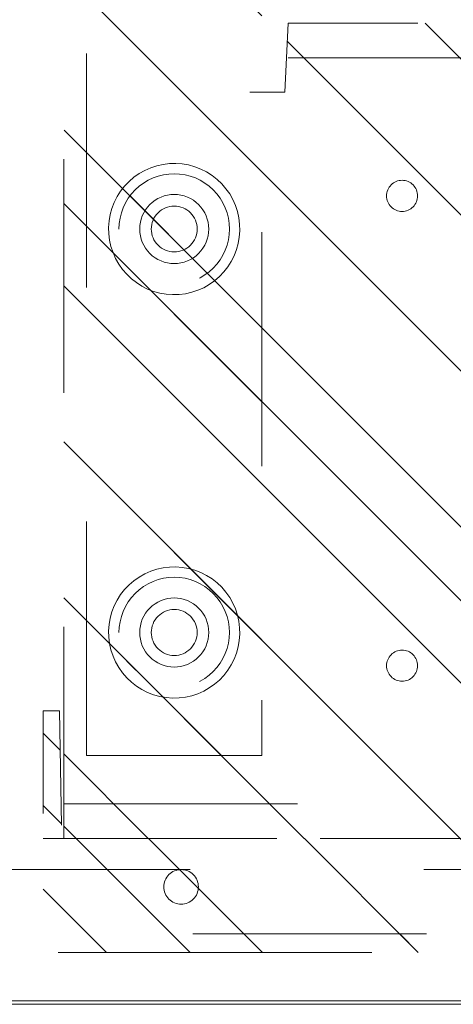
# Model space of a CAD drawing. Header units: inches. Extents: x -456 to -299, y -255 to -14.
# Tile 3 of 45: x -383.45 to -380.98, y -89.8 to -84.19. Entities that reach past the tile are written whole.
import ezdxf

# ---------------------------------------------------------------- set-up
doc = ezdxf.new("R2010")
doc.units = ezdxf.units.IN
doc.header["$LTSCALE"] = 32
doc.header["$MEASUREMENT"] = 0
doc.linetypes.add('Dash Style-1', pattern=[0.083328, 0.041656, -0.041672])
for name, color, linetype, lineweight in [('DashLine', 7, 'Dash Style-1', 13), ('DashLineFill', 7, 'Dash Style-1', 13), ('Drawing', 7, 'Continuous', 18), ('Metal-Black', 7, 'Continuous', 18), ('Metal-DeskStructure', 7, 'Continuous', 13), ('None', 7, 'Continuous', 18), ('Plastic-BracketCover', 7, 'Continuous', 13), ('SolidLine', 7, 'Continuous', 15)]:
    doc.layers.add(name, color=color, linetype=linetype, lineweight=lineweight)
pattern_1 = [(45, (0, 0), (-1.61302, 1.93572), []), (45, (-1.0608, 1.0608), (-0.472346, 0.416761), [])]

# ---------------------------------------------------------------- blocks, each defined once
blk = doc.blocks.new('Group-36')
at = {"layer": 'SolidLine'}
for p, q in [((14.98, -69.232), (-14.98, -69.232)), ((-15, -69.252), (15, -69.252))]:
    blk.add_line(p, q, dxfattribs=at)
blk = doc.blocks.new('Group-37')
at = {"layer": 'None'}
blk.add_blockref('Group-36', (0, 0), dxfattribs=at)
blk = doc.blocks.new('Group-39')
at = {"layer": 'SolidLine', "flags": 128}
for points in [[(-15, 2.7559), (15, 2.7559), (15, -69.252), (-15, -69.252)], [(-14.98, 2.7559), (14.98, 2.7559), (14.98, -69.232), (-14.98, -69.232)]]:
    blk.add_lwpolyline(points, close=True, dxfattribs=at)
at = {"layer": 'None'}
blk.add_blockref('Group-37', (0, 0), dxfattribs=at)
blk = doc.blocks.new('1BRPT8_Cover (2D)')
at = {"layer": 'DashLineFill', "linetype": 'Continuous', "lineweight": 13}
h = blk.add_hatch(dxfattribs=at)
h.set_pattern_fill('Steel', color=253, style=0, pattern_type=2)
h.set_pattern_definition(pattern_1)
h.paths.add_polyline_path([(-1.5945, -8.7638), (-2.3228, -8.7638), (-2.3228, -8.7511), (-2.8261, -8.7423), (-2.8664, -8.7028), (-2.8664, -6.673), (-2.8472, -6.6533), (-2.3228, -6.6441), (-2.3228, -6.5842), (-2.8472, -6.5751), (-2.8664, -6.5554), (-2.8664, -4.4682), (-2.8472, -4.4486), (-2.3228, -4.4394), (-2.3228, -4.3795), (-2.8472, -4.3703), (-2.8664, -4.3507), (-2.8664, -2.2635), (-2.8472, -2.2438), (-2.3228, -2.2347), (-2.3228, -2.1748), (-2.8472, -2.1656), (-2.8664, -2.1459), (-2.8664, -0.0588), (-2.8472, -0.0391), (-2.3228, -0.03), (-2.3228, 0.03), (-2.8472, 0.0391), (-2.8664, 0.0588), (-2.8664, 2.1459), (-2.8472, 2.1656), (-2.3228, 2.1748), (-2.3228, 2.2347), (-2.8472, 2.2438), (-2.8664, 2.2635), (-2.8664, 4.3507), (-2.8472, 4.3703), (-2.3228, 4.3795), (-2.3228, 4.4394), (-2.8472, 4.4486), (-2.8664, 4.4682), (-2.8655, 6.5554), (-2.8472, 6.5751), (-2.3228, 6.5842), (-2.3228, 6.6441), (-2.8472, 6.6533), (-2.8664, 6.673), (-2.8664, 8.7028), (-2.8261, 8.7423), (-1.5945, 8.7638), (-1.5945, 8.8583), (-2.9724, 8.8583), (-2.9724, -8.8583), (-1.5945, -8.8583)])
h = blk.add_hatch(dxfattribs=at)
h.set_pattern_fill('Steel', color=253, style=0, pattern_type=2)
h.set_pattern_definition(pattern_1)
h.paths.add_polyline_path([(-2.3228, 8.8583), (-2.3228, -8.8583), (-2.9724, -8.8583), (-2.9724, 8.8583)])
at = {"layer": 'DashLineFill', "flags": 128}
for points in [[(-1.5945, -8.7638), (-2.3228, -8.7638), (-2.3228, -8.7511), (-2.8261, -8.7423), (-2.8664, -8.7028), (-2.8664, -6.673), (-2.8472, -6.6533), (-2.3228, -6.6441), (-2.3228, -6.5842), (-2.8472, -6.5751), (-2.8664, -6.5554), (-2.8664, -4.4682), (-2.8472, -4.4486), (-2.3228, -4.4394), (-2.3228, -4.3795), (-2.8472, -4.3703), (-2.8664, -4.3507), (-2.8664, -2.2635), (-2.8472, -2.2438), (-2.3228, -2.2347), (-2.3228, -2.1748), (-2.8472, -2.1656), (-2.8664, -2.1459), (-2.8664, -0.0588), (-2.8472, -0.0391), (-2.3228, -0.03), (-2.3228, 0.03), (-2.8472, 0.0391), (-2.8664, 0.0588), (-2.8664, 2.1459), (-2.8472, 2.1656), (-2.3228, 2.1748), (-2.3228, 2.2347), (-2.8472, 2.2438), (-2.8664, 2.2635), (-2.8664, 4.3507), (-2.8472, 4.3703), (-2.3228, 4.3795), (-2.3228, 4.4394), (-2.8472, 4.4486), (-2.8664, 4.4682), (-2.8655, 6.5554), (-2.8472, 6.5751), (-2.3228, 6.5842), (-2.3228, 6.6441), (-2.8472, 6.6533), (-2.8664, 6.673), (-2.8664, 8.7028), (-2.8261, 8.7423), (-1.5945, 8.7638), (-1.5945, 8.8583), (-2.9724, 8.8583), (-2.9724, -8.8583), (-1.5945, -8.8583)], [(-2.3228, 8.8583), (-2.3228, -8.8583), (-2.9724, -8.8583), (-2.9724, 8.8583)]]:
    blk.add_lwpolyline(points, close=True, dxfattribs=at)
at = {"layer": 'SolidLine', "flags": 128}
blk.add_lwpolyline([(-2.5, 8.0709), (-2.5005, 8.0612), (-2.5019, 8.0517), (-2.5042, 8.0423), (-2.5075, 8.0332), (-2.5116, 8.0245), (-2.5166, 8.0162), (-2.5223, 8.0084), (-2.5288, 8.0013), (-2.536, 7.9948), (-2.5437, 7.989), (-2.552, 7.9841), (-2.5608, 7.9799), (-2.5699, 7.9767), (-2.5792, 7.9743), (-2.5888, 7.9729), (-2.5984, 7.9724), (-2.6081, 7.9729), (-2.6176, 7.9743), (-2.627, 7.9767), (-2.6361, 7.9799), (-2.6448, 7.9841), (-2.6531, 7.989), (-2.6609, 7.9948), (-2.668, 8.0013), (-2.6745, 8.0084), (-2.6803, 8.0162), (-2.6852, 8.0245), (-2.6894, 8.0332), (-2.6926, 8.0423), (-2.695, 8.0517), (-2.6964, 8.0612), (-2.6969, 8.0709), (-2.6964, 8.0805), (-2.695, 8.0901), (-2.6926, 8.0994), (-2.6894, 8.1085), (-2.6852, 8.1173), (-2.6803, 8.1255), (-2.6745, 8.1333), (-2.668, 8.1405), (-2.6609, 8.1469), (-2.6531, 8.1527), (-2.6448, 8.1577), (-2.6361, 8.1618), (-2.627, 8.1651), (-2.6176, 8.1674), (-2.6081, 8.1688), (-2.5984, 8.1693), (-2.5888, 8.1688), (-2.5792, 8.1674), (-2.5699, 8.1651), (-2.5608, 8.1618), (-2.552, 8.1577), (-2.5437, 8.1527), (-2.536, 8.1469), (-2.5288, 8.1405), (-2.5223, 8.1333), (-2.5166, 8.1255), (-2.5116, 8.1173), (-2.5075, 8.1085), (-2.5042, 8.0994), (-2.5019, 8.0901), (-2.5005, 8.0805)], close=True, dxfattribs=at)
blk = doc.blocks.new('1BRPT9-Bracket (2D)')
at = {"layer": 'DashLineFill', "linetype": 'Continuous', "lineweight": 13}
h = blk.add_hatch(dxfattribs=at)
h.set_pattern_fill('Steel', color=253, style=0, pattern_type=2)
h.set_pattern_definition(pattern_1)
edge = h.paths.add_edge_path()
edge.add_arc((1.6779, -8.4882), 0.252, 270, 360)
edge.add_line((1.9299, -8.4882), (1.9299, -7.4803))
edge.add_line((1.9299, -7.4803), (2.3236, -7.4803))
edge.add_line((2.3236, -7.4803), (2.3236, 7.4611))
edge.add_line((2.3236, 7.4611), (1.9299, 7.4803))
edge.add_line((1.9299, 7.4803), (1.9299, 8.4882))
edge.add_arc((1.6779, 8.4882), 0.252, 360, 450)
edge.add_line((1.6779, 8.7402), (-2.3221, 8.7402))
edge.add_line((-2.3221, 8.7402), (-2.3221, -8.7402))
edge.add_line((-2.3221, -8.7402), (1.6779, -8.7402))
h = blk.add_hatch(dxfattribs=at)
h.set_pattern_fill('Steel', color=253, style=0, pattern_type=2)
h.set_pattern_definition(pattern_1)
h.paths.add_polyline_path([(-1.1488, 8.4252), (-1.118, 8.4237), (-1.0874, 8.4191), (-1.0574, 8.4116), (-1.0283, 8.4012), (-1.0004, 8.388), (-0.9739, 8.3721), (-0.949, 8.3537), (-0.9261, 8.3329), (-0.9054, 8.31), (-0.887, 8.2852), (-0.8711, 8.2587), (-0.8579, 8.2308), (-0.8474, 8.2017), (-0.8399, 8.1717), (-0.8354, 8.1411), (-0.8339, 8.1102), (-0.8354, 8.0794), (-0.8399, 8.0488), (-0.8474, 8.0188), (-0.8579, 7.9897), (-0.8711, 7.9618), (-0.887, 7.9353), (-0.9054, 7.9104), (-0.9261, 7.8875), (-0.949, 7.8668), (-0.9739, 7.8484), (-1.0004, 7.8325), (-1.0283, 7.8193), (-1.0574, 7.8088), (-1.0874, 7.8013), (-1.118, 7.7968), (-1.1488, 7.7953), (-1.1797, 7.7968), (-1.2103, 7.8013), (-1.2403, 7.8088), (-1.2694, 7.8193), (-1.2973, 7.8325), (-1.3238, 7.8484), (-1.3486, 7.8668), (-1.3716, 7.8875), (-1.3923, 7.9104), (-1.4107, 7.9353), (-1.4266, 7.9618), (-1.4398, 7.9897), (-1.4502, 8.0188), (-1.4577, 8.0488), (-1.4623, 8.0794), (-1.4638, 8.1102), (-1.4623, 8.1411), (-1.4577, 8.1717), (-1.4502, 8.2017), (-1.4398, 8.2308), (-1.4266, 8.2587), (-1.4107, 8.2852), (-1.3923, 8.31), (-1.3716, 8.3329), (-1.3486, 8.3537), (-1.3238, 8.3721), (-1.2973, 8.388), (-1.2694, 8.4012), (-1.2403, 8.4116), (-1.2103, 8.4191), (-1.1797, 8.4237)])
h = blk.add_hatch(dxfattribs=at)
h.set_pattern_fill('Steel', color=253, style=0, pattern_type=2)
h.set_pattern_definition(pattern_1)
h.paths.add_polyline_path([(1.1504, 8.4252), (1.1812, 8.4237), (1.2118, 8.4191), (1.2418, 8.4116), (1.2709, 8.4012), (1.2988, 8.388), (1.3254, 8.3721), (1.3502, 8.3537), (1.3731, 8.3329), (1.3938, 8.31), (1.4123, 8.2852), (1.4281, 8.2587), (1.4414, 8.2308), (1.4518, 8.2017), (1.4593, 8.1717), (1.4638, 8.1411), (1.4653, 8.1102), (1.4638, 8.0794), (1.4593, 8.0488), (1.4518, 8.0188), (1.4414, 7.9897), (1.4281, 7.9618), (1.4123, 7.9353), (1.3938, 7.9104), (1.3731, 7.8875), (1.3502, 7.8668), (1.3254, 7.8484), (1.2988, 7.8325), (1.2709, 7.8193), (1.2418, 7.8088), (1.2118, 7.8013), (1.1812, 7.7968), (1.1504, 7.7953), (1.1195, 7.7968), (1.0889, 7.8013), (1.0589, 7.8088), (1.0298, 7.8193), (1.0019, 7.8325), (0.9754, 7.8484), (0.9506, 7.8668), (0.9277, 7.8875), (0.9069, 7.9104), (0.8885, 7.9353), (0.8726, 7.9618), (0.8594, 7.9897), (0.849, 8.0188), (0.8415, 8.0488), (0.8369, 8.0794), (0.8354, 8.1102), (0.8369, 8.1411), (0.8415, 8.1717), (0.849, 8.2017), (0.8594, 8.2308), (0.8726, 8.2587), (0.8885, 8.2852), (0.9069, 8.31), (0.9277, 8.3329), (0.9506, 8.3537), (0.9754, 8.3721), (1.0019, 8.388), (1.0298, 8.4012), (1.0589, 8.4116), (1.0889, 8.4191), (1.1195, 8.4237)])
h = blk.add_hatch(dxfattribs=at)
h.set_pattern_fill('Steel', color=253, style=0, pattern_type=2)
h.set_pattern_definition(pattern_1)
h.paths.add_polyline_path([(-1.1488, 8.3071), (-1.1295, 8.3061), (-1.1104, 8.3033), (-1.0917, 8.2986), (-1.0735, 8.2921), (-1.056, 8.2838), (-1.0395, 8.2739), (-1.024, 8.2624), (-1.0096, 8.2494), (-0.9967, 8.2351), (-0.9852, 8.2196), (-0.9752, 8.203), (-0.967, 8.1856), (-0.9605, 8.1674), (-0.9558, 8.1486), (-0.9529, 8.1295), (-0.952, 8.1102), (-0.9529, 8.0909), (-0.9558, 8.0718), (-0.9605, 8.0531), (-0.967, 8.0349), (-0.9752, 8.0174), (-0.9852, 8.0009), (-0.9967, 7.9854), (-1.0096, 7.971), (-1.024, 7.9581), (-1.0395, 7.9466), (-1.056, 7.9366), (-1.0735, 7.9284), (-1.0917, 7.9219), (-1.1104, 7.9172), (-1.1295, 7.9143), (-1.1488, 7.9134), (-1.1681, 7.9143), (-1.1872, 7.9172), (-1.206, 7.9219), (-1.2242, 7.9284), (-1.2416, 7.9366), (-1.2582, 7.9466), (-1.2737, 7.9581), (-1.288, 7.971), (-1.301, 7.9854), (-1.3125, 8.0009), (-1.3224, 8.0174), (-1.3307, 8.0349), (-1.3372, 8.0531), (-1.3419, 8.0718), (-1.3447, 8.0909), (-1.3457, 8.1102), (-1.3447, 8.1295), (-1.3419, 8.1486), (-1.3372, 8.1674), (-1.3307, 8.1856), (-1.3224, 8.203), (-1.3125, 8.2196), (-1.301, 8.2351), (-1.288, 8.2494), (-1.2737, 8.2624), (-1.2582, 8.2739), (-1.2416, 8.2838), (-1.2242, 8.2921), (-1.206, 8.2986), (-1.1872, 8.3033), (-1.1681, 8.3061)])
h = blk.add_hatch(dxfattribs=at)
h.set_pattern_fill('Steel', color=253, style=0, pattern_type=2)
h.set_pattern_definition(pattern_1)
h.paths.add_polyline_path([(1.1504, 8.3071), (1.1697, 8.3061), (1.1888, 8.3033), (1.2075, 8.2986), (1.2257, 8.2921), (1.2432, 8.2838), (1.2597, 8.2739), (1.2753, 8.2624), (1.2896, 8.2494), (1.3025, 8.2351), (1.314, 8.2196), (1.324, 8.203), (1.3322, 8.1856), (1.3387, 8.1674), (1.3434, 8.1486), (1.3463, 8.1295), (1.3472, 8.1102), (1.3463, 8.0909), (1.3434, 8.0718), (1.3387, 8.0531), (1.3322, 8.0349), (1.324, 8.0174), (1.314, 8.0009), (1.3025, 7.9854), (1.2896, 7.971), (1.2753, 7.9581), (1.2597, 7.9466), (1.2432, 7.9366), (1.2257, 7.9284), (1.2075, 7.9219), (1.1888, 7.9172), (1.1697, 7.9143), (1.1504, 7.9134), (1.1311, 7.9143), (1.112, 7.9172), (1.0932, 7.9219), (1.075, 7.9284), (1.0576, 7.9366), (1.041, 7.9466), (1.0255, 7.9581), (1.0112, 7.971), (0.9982, 7.9854), (0.9867, 8.0009), (0.9768, 8.0174), (0.9685, 8.0349), (0.962, 8.0531), (0.9573, 8.0718), (0.9545, 8.0909), (0.9535, 8.1102), (0.9545, 8.1295), (0.9573, 8.1486), (0.962, 8.1674), (0.9685, 8.1856), (0.9768, 8.203), (0.9867, 8.2196), (0.9982, 8.2351), (1.0112, 8.2494), (1.0255, 8.2624), (1.041, 8.2739), (1.0576, 8.2838), (1.075, 8.2921), (1.0932, 8.2986), (1.112, 8.3033), (1.1311, 8.3061)])
h = blk.add_hatch(dxfattribs=at)
h.set_pattern_fill('Steel', color=253, style=0, pattern_type=2)
h.set_pattern_definition(pattern_1)
h.paths.add_polyline_path([(-1.3378, 6.8996), (-1.3291, 6.8992), (-1.3205, 6.8979), (-1.3121, 6.8958), (-1.3039, 6.8929), (-1.2961, 6.8891), (-1.2886, 6.8847), (-1.2816, 6.8795), (-1.2752, 6.8737), (-1.2693, 6.8672), (-1.2642, 6.8602), (-1.2597, 6.8528), (-1.256, 6.8449), (-1.253, 6.8367), (-1.2509, 6.8283), (-1.2497, 6.8197), (-1.2492, 6.811), (-1.2497, 6.8023), (-1.2509, 6.7937), (-1.253, 6.7853), (-1.256, 6.7771), (-1.2597, 6.7693), (-1.2642, 6.7618), (-1.2693, 6.7548), (-1.2752, 6.7484), (-1.2816, 6.7425), (-1.2886, 6.7374), (-1.2961, 6.7329), (-1.3039, 6.7292), (-1.3121, 6.7263), (-1.3205, 6.7241), (-1.3291, 6.7229), (-1.3378, 6.7224), (-1.3465, 6.7229), (-1.3551, 6.7241), (-1.3635, 6.7263), (-1.3717, 6.7292), (-1.3796, 6.7329), (-1.387, 6.7374), (-1.394, 6.7425), (-1.4005, 6.7484), (-1.4063, 6.7548), (-1.4115, 6.7618), (-1.4159, 6.7693), (-1.4197, 6.7771), (-1.4226, 6.7853), (-1.4247, 6.7937), (-1.426, 6.8023), (-1.4264, 6.811), (-1.426, 6.8197), (-1.4247, 6.8283), (-1.4226, 6.8367), (-1.4197, 6.8449), (-1.4159, 6.8528), (-1.4115, 6.8602), (-1.4063, 6.8672), (-1.4005, 6.8737), (-1.394, 6.8795), (-1.387, 6.8847), (-1.3796, 6.8891), (-1.3717, 6.8929), (-1.3635, 6.8958), (-1.3551, 6.8979), (-1.3465, 6.8992)])
h = blk.add_hatch(dxfattribs=at)
h.set_pattern_fill('Steel', color=253, style=0, pattern_type=2)
h.set_pattern_definition(pattern_1)
h.paths.add_polyline_path([(1.3393, 6.8996), (1.348, 6.8992), (1.3566, 6.8979), (1.3651, 6.8958), (1.3732, 6.8929), (1.3811, 6.8891), (1.3886, 6.8847), (1.3955, 6.8795), (1.402, 6.8737), (1.4078, 6.8672), (1.413, 6.8602), (1.4175, 6.8528), (1.4212, 6.8449), (1.4241, 6.8367), (1.4262, 6.8283), (1.4275, 6.8197), (1.4279, 6.811), (1.4275, 6.8023), (1.4262, 6.7937), (1.4241, 6.7853), (1.4212, 6.7771), (1.4175, 6.7693), (1.413, 6.7618), (1.4078, 6.7548), (1.402, 6.7484), (1.3955, 6.7425), (1.3886, 6.7374), (1.3811, 6.7329), (1.3732, 6.7292), (1.3651, 6.7263), (1.3566, 6.7241), (1.348, 6.7229), (1.3393, 6.7224), (1.3307, 6.7229), (1.3221, 6.7241), (1.3136, 6.7263), (1.3054, 6.7292), (1.2976, 6.7329), (1.2901, 6.7374), (1.2832, 6.7425), (1.2767, 6.7484), (1.2709, 6.7548), (1.2657, 6.7618), (1.2612, 6.7693), (1.2575, 6.7771), (1.2546, 6.7853), (1.2525, 6.7937), (1.2512, 6.8023), (1.2508, 6.811), (1.2512, 6.8197), (1.2525, 6.8283), (1.2546, 6.8367), (1.2575, 6.8449), (1.2612, 6.8528), (1.2657, 6.8602), (1.2709, 6.8672), (1.2767, 6.8737), (1.2832, 6.8795), (1.2901, 6.8847), (1.2976, 6.8891), (1.3054, 6.8929), (1.3136, 6.8958), (1.3221, 6.8979), (1.3307, 6.8992)])
at = {"layer": 'DashLineFill'}
for p, q in [((-2.1252, 8.7402), (-2.1252, -8.7402)), ((2.1268, 7.4611), (2.1268, -7.4803))]:
    blk.add_line(p, q, dxfattribs=at)
at = {"layer": 'DashLineFill', "flags": 128}
blk.add_lwpolyline([(1.6779, -8.7402, 0.414214), (1.9299, -8.4882), (1.9299, -7.4803), (2.3236, -7.4803), (2.3236, 7.4611), (1.9299, 7.4803), (1.9299, 8.4882, 0.414214), (1.6779, 8.7402), (-2.3221, 8.7402), (-2.3221, -8.7402)], format="xyb", close=True, dxfattribs=at)
for points in [[(-1.1488, 8.4252), (-1.118, 8.4237), (-1.0874, 8.4191), (-1.0574, 8.4116), (-1.0283, 8.4012), (-1.0004, 8.388), (-0.9739, 8.3721), (-0.949, 8.3537), (-0.9261, 8.3329), (-0.9054, 8.31), (-0.887, 8.2852), (-0.8711, 8.2587), (-0.8579, 8.2308), (-0.8474, 8.2017), (-0.8399, 8.1717), (-0.8354, 8.1411), (-0.8339, 8.1102), (-0.8354, 8.0794), (-0.8399, 8.0488), (-0.8474, 8.0188), (-0.8579, 7.9897), (-0.8711, 7.9618), (-0.887, 7.9353), (-0.9054, 7.9104), (-0.9261, 7.8875), (-0.949, 7.8668), (-0.9739, 7.8484), (-1.0004, 7.8325), (-1.0283, 7.8193), (-1.0574, 7.8088), (-1.0874, 7.8013), (-1.118, 7.7968), (-1.1488, 7.7953), (-1.1797, 7.7968), (-1.2103, 7.8013), (-1.2403, 7.8088), (-1.2694, 7.8193), (-1.2973, 7.8325), (-1.3238, 7.8484), (-1.3486, 7.8668), (-1.3716, 7.8875), (-1.3923, 7.9104), (-1.4107, 7.9353), (-1.4266, 7.9618), (-1.4398, 7.9897), (-1.4502, 8.0188), (-1.4577, 8.0488), (-1.4623, 8.0794), (-1.4638, 8.1102), (-1.4623, 8.1411), (-1.4577, 8.1717), (-1.4502, 8.2017), (-1.4398, 8.2308), (-1.4266, 8.2587), (-1.4107, 8.2852), (-1.3923, 8.31), (-1.3716, 8.3329), (-1.3486, 8.3537), (-1.3238, 8.3721), (-1.2973, 8.388), (-1.2694, 8.4012), (-1.2403, 8.4116), (-1.2103, 8.4191), (-1.1797, 8.4237)], [(1.1504, 8.4252), (1.1812, 8.4237), (1.2118, 8.4191), (1.2418, 8.4116), (1.2709, 8.4012), (1.2988, 8.388), (1.3254, 8.3721), (1.3502, 8.3537), (1.3731, 8.3329), (1.3938, 8.31), (1.4123, 8.2852), (1.4281, 8.2587), (1.4414, 8.2308), (1.4518, 8.2017), (1.4593, 8.1717), (1.4638, 8.1411), (1.4653, 8.1102), (1.4638, 8.0794), (1.4593, 8.0488), (1.4518, 8.0188), (1.4414, 7.9897), (1.4281, 7.9618), (1.4123, 7.9353), (1.3938, 7.9104), (1.3731, 7.8875), (1.3502, 7.8668), (1.3254, 7.8484), (1.2988, 7.8325), (1.2709, 7.8193), (1.2418, 7.8088), (1.2118, 7.8013), (1.1812, 7.7968), (1.1504, 7.7953), (1.1195, 7.7968), (1.0889, 7.8013), (1.0589, 7.8088), (1.0298, 7.8193), (1.0019, 7.8325), (0.9754, 7.8484), (0.9506, 7.8668), (0.9277, 7.8875), (0.9069, 7.9104), (0.8885, 7.9353), (0.8726, 7.9618), (0.8594, 7.9897), (0.849, 8.0188), (0.8415, 8.0488), (0.8369, 8.0794), (0.8354, 8.1102), (0.8369, 8.1411), (0.8415, 8.1717), (0.849, 8.2017), (0.8594, 8.2308), (0.8726, 8.2587), (0.8885, 8.2852), (0.9069, 8.31), (0.9277, 8.3329), (0.9506, 8.3537), (0.9754, 8.3721), (1.0019, 8.388), (1.0298, 8.4012), (1.0589, 8.4116), (1.0889, 8.4191), (1.1195, 8.4237)], [(-1.1488, 8.3071), (-1.1295, 8.3061), (-1.1104, 8.3033), (-1.0917, 8.2986), (-1.0735, 8.2921), (-1.056, 8.2838), (-1.0395, 8.2739), (-1.024, 8.2624), (-1.0096, 8.2494), (-0.9967, 8.2351), (-0.9852, 8.2196), (-0.9752, 8.203), (-0.967, 8.1856), (-0.9605, 8.1674), (-0.9558, 8.1486), (-0.9529, 8.1295), (-0.952, 8.1102), (-0.9529, 8.0909), (-0.9558, 8.0718), (-0.9605, 8.0531), (-0.967, 8.0349), (-0.9752, 8.0174), (-0.9852, 8.0009), (-0.9967, 7.9854), (-1.0096, 7.971), (-1.024, 7.9581), (-1.0395, 7.9466), (-1.056, 7.9366), (-1.0735, 7.9284), (-1.0917, 7.9219), (-1.1104, 7.9172), (-1.1295, 7.9143), (-1.1488, 7.9134), (-1.1681, 7.9143), (-1.1872, 7.9172), (-1.206, 7.9219), (-1.2242, 7.9284), (-1.2416, 7.9366), (-1.2582, 7.9466), (-1.2737, 7.9581), (-1.288, 7.971), (-1.301, 7.9854), (-1.3125, 8.0009), (-1.3224, 8.0174), (-1.3307, 8.0349), (-1.3372, 8.0531), (-1.3419, 8.0718), (-1.3447, 8.0909), (-1.3457, 8.1102), (-1.3447, 8.1295), (-1.3419, 8.1486), (-1.3372, 8.1674), (-1.3307, 8.1856), (-1.3224, 8.203), (-1.3125, 8.2196), (-1.301, 8.2351), (-1.288, 8.2494), (-1.2737, 8.2624), (-1.2582, 8.2739), (-1.2416, 8.2838), (-1.2242, 8.2921), (-1.206, 8.2986), (-1.1872, 8.3033), (-1.1681, 8.3061)], [(1.1504, 8.3071), (1.1697, 8.3061), (1.1888, 8.3033), (1.2075, 8.2986), (1.2257, 8.2921), (1.2432, 8.2838), (1.2597, 8.2739), (1.2753, 8.2624), (1.2896, 8.2494), (1.3025, 8.2351), (1.314, 8.2196), (1.324, 8.203), (1.3322, 8.1856), (1.3387, 8.1674), (1.3434, 8.1486), (1.3463, 8.1295), (1.3472, 8.1102), (1.3463, 8.0909), (1.3434, 8.0718), (1.3387, 8.0531), (1.3322, 8.0349), (1.324, 8.0174), (1.314, 8.0009), (1.3025, 7.9854), (1.2896, 7.971), (1.2753, 7.9581), (1.2597, 7.9466), (1.2432, 7.9366), (1.2257, 7.9284), (1.2075, 7.9219), (1.1888, 7.9172), (1.1697, 7.9143), (1.1504, 7.9134), (1.1311, 7.9143), (1.112, 7.9172), (1.0932, 7.9219), (1.075, 7.9284), (1.0576, 7.9366), (1.041, 7.9466), (1.0255, 7.9581), (1.0112, 7.971), (0.9982, 7.9854), (0.9867, 8.0009), (0.9768, 8.0174), (0.9685, 8.0349), (0.962, 8.0531), (0.9573, 8.0718), (0.9545, 8.0909), (0.9535, 8.1102), (0.9545, 8.1295), (0.9573, 8.1486), (0.962, 8.1674), (0.9685, 8.1856), (0.9768, 8.203), (0.9867, 8.2196), (0.9982, 8.2351), (1.0112, 8.2494), (1.0255, 8.2624), (1.041, 8.2739), (1.0576, 8.2838), (1.075, 8.2921), (1.0932, 8.2986), (1.112, 8.3033), (1.1311, 8.3061)], [(-1.3378, 6.8996), (-1.3291, 6.8992), (-1.3205, 6.8979), (-1.3121, 6.8958), (-1.3039, 6.8929), (-1.2961, 6.8891), (-1.2886, 6.8847), (-1.2816, 6.8795), (-1.2752, 6.8737), (-1.2693, 6.8672), (-1.2642, 6.8602), (-1.2597, 6.8528), (-1.256, 6.8449), (-1.253, 6.8367), (-1.2509, 6.8283), (-1.2497, 6.8197), (-1.2492, 6.811), (-1.2497, 6.8023), (-1.2509, 6.7937), (-1.253, 6.7853), (-1.256, 6.7771), (-1.2597, 6.7693), (-1.2642, 6.7618), (-1.2693, 6.7548), (-1.2752, 6.7484), (-1.2816, 6.7425), (-1.2886, 6.7374), (-1.2961, 6.7329), (-1.3039, 6.7292), (-1.3121, 6.7263), (-1.3205, 6.7241), (-1.3291, 6.7229), (-1.3378, 6.7224), (-1.3465, 6.7229), (-1.3551, 6.7241), (-1.3635, 6.7263), (-1.3717, 6.7292), (-1.3796, 6.7329), (-1.387, 6.7374), (-1.394, 6.7425), (-1.4005, 6.7484), (-1.4063, 6.7548), (-1.4115, 6.7618), (-1.4159, 6.7693), (-1.4197, 6.7771), (-1.4226, 6.7853), (-1.4247, 6.7937), (-1.426, 6.8023), (-1.4264, 6.811), (-1.426, 6.8197), (-1.4247, 6.8283), (-1.4226, 6.8367), (-1.4197, 6.8449), (-1.4159, 6.8528), (-1.4115, 6.8602), (-1.4063, 6.8672), (-1.4005, 6.8737), (-1.394, 6.8795), (-1.387, 6.8847), (-1.3796, 6.8891), (-1.3717, 6.8929), (-1.3635, 6.8958), (-1.3551, 6.8979), (-1.3465, 6.8992)], [(1.3393, 6.8996), (1.348, 6.8992), (1.3566, 6.8979), (1.3651, 6.8958), (1.3732, 6.8929), (1.3811, 6.8891), (1.3886, 6.8847), (1.3955, 6.8795), (1.402, 6.8737), (1.4078, 6.8672), (1.413, 6.8602), (1.4175, 6.8528), (1.4212, 6.8449), (1.4241, 6.8367), (1.4262, 6.8283), (1.4275, 6.8197), (1.4279, 6.811), (1.4275, 6.8023), (1.4262, 6.7937), (1.4241, 6.7853), (1.4212, 6.7771), (1.4175, 6.7693), (1.413, 6.7618), (1.4078, 6.7548), (1.402, 6.7484), (1.3955, 6.7425), (1.3886, 6.7374), (1.3811, 6.7329), (1.3732, 6.7292), (1.3651, 6.7263), (1.3566, 6.7241), (1.348, 6.7229), (1.3393, 6.7224), (1.3307, 6.7229), (1.3221, 6.7241), (1.3136, 6.7263), (1.3054, 6.7292), (1.2976, 6.7329), (1.2901, 6.7374), (1.2832, 6.7425), (1.2767, 6.7484), (1.2709, 6.7548), (1.2657, 6.7618), (1.2612, 6.7693), (1.2575, 6.7771), (1.2546, 6.7853), (1.2525, 6.7937), (1.2512, 6.8023), (1.2508, 6.811), (1.2512, 6.8197), (1.2525, 6.8283), (1.2546, 6.8367), (1.2575, 6.8449), (1.2612, 6.8528), (1.2657, 6.8602), (1.2709, 6.8672), (1.2767, 6.8737), (1.2832, 6.8795), (1.2901, 6.8847), (1.2976, 6.8891), (1.3054, 6.8929), (1.3136, 6.8958), (1.3221, 6.8979), (1.3307, 6.8992)]]:
    blk.add_lwpolyline(points, close=True, dxfattribs=at)
blk = doc.blocks.new('1BRPT6-LeftBeam (2D)')
at = {"layer": 'DashLineFill', "linetype": 'Continuous', "lineweight": 13}
h = blk.add_hatch(dxfattribs=at)
h.set_pattern_fill('Steel', color=253, style=0, pattern_type=2)
h.set_pattern_definition(pattern_1)
h.paths.add_polyline_path([(-1.8504, 0.5), (20.4724, 0.5), (20.4724, -0.5), (-1.8504, -0.5)])
at = {"layer": 'DashLineFill', "flags": 128}
blk.add_lwpolyline([(-1.8504, 0.5), (20.4724, 0.5), (20.4724, -0.5), (-1.8504, -0.5)], close=True, dxfattribs=at)
at = {"layer": 'SolidLine', "flags": 128}
for points in [[(-1.1768, 0.373), (-1.1401, 0.3739), (-1.1035, 0.3712), (-1.0673, 0.3649), (-1.032, 0.3551), (-0.9977, 0.3418), (-0.965, 0.3253), (-0.934, 0.3056), (-0.9051, 0.283), (-0.8785, 0.2577), (-0.8545, 0.2299), (-0.8334, 0.1998), (-0.8154, 0.1679), (-0.8005, 0.1343), (-0.789, 0.0995), (-0.781, 0.0636), (-0.7766, 0.0272), (-0.7757, -0.0095), (-0.7784, -0.0461), (-0.7847, -0.0823), (-0.7945, -0.1176), (-0.8078, -0.1519), (-0.8243, -0.1846), (-0.844, -0.2156), (-0.8666, -0.2446), (-0.8919, -0.2711), (-0.9197, -0.2951), (-0.9498, -0.3162), (-0.9817, -0.3342), (-1.0153, -0.3491), (-1.0502, -0.3606), (-1.086, -0.3686), (-1.1224, -0.373), (-1.1591, -0.3739), (-1.1957, -0.3712), (-1.2319, -0.3649), (-1.2672, -0.3551), (-1.3015, -0.3418), (-1.3342, -0.3253), (-1.3652, -0.3056), (-1.3942, -0.283), (-1.4207, -0.2577), (-1.4447, -0.2299), (-1.4658, -0.1998), (-1.4838, -0.1679), (-1.4987, -0.1343), (-1.5102, -0.0995), (-1.5182, -0.0636), (-1.5227, -0.0272), (-1.5235, 0.0095), (-1.5208, 0.0461), (-1.5145, 0.0823), (-1.5047, 0.1176), (-1.4914, 0.1519), (-1.4749, 0.1846), (-1.4552, 0.2156), (-1.4326, 0.2445), (-1.4073, 0.2711), (-1.3795, 0.2951), (-1.3494, 0.3162), (-1.3175, 0.3342), (-1.2839, 0.3491), (-1.2491, 0.3606), (-1.2132, 0.3686)], [(1.1224, 0.373), (1.1591, 0.3739), (1.1957, 0.3712), (1.2319, 0.3649), (1.2672, 0.3551), (1.3015, 0.3418), (1.3342, 0.3253), (1.3652, 0.3056), (1.3942, 0.283), (1.4207, 0.2577), (1.4447, 0.2299), (1.4658, 0.1998), (1.4838, 0.1679), (1.4987, 0.1343), (1.5102, 0.0995), (1.5182, 0.0636), (1.5227, 0.0272), (1.5235, -0.0095), (1.5208, -0.0461), (1.5145, -0.0823), (1.5047, -0.1176), (1.4914, -0.1519), (1.4749, -0.1846), (1.4552, -0.2156), (1.4326, -0.2446), (1.4073, -0.2711), (1.3795, -0.2951), (1.3494, -0.3162), (1.3175, -0.3342), (1.2839, -0.3491), (1.2491, -0.3606), (1.2132, -0.3686), (1.1768, -0.373), (1.1401, -0.3739), (1.1035, -0.3712), (1.0673, -0.3649), (1.032, -0.3551), (0.9977, -0.3418), (0.965, -0.3253), (0.934, -0.3056), (0.9051, -0.283), (0.8785, -0.2577), (0.8545, -0.2299), (0.8334, -0.1998), (0.8154, -0.1679), (0.8005, -0.1343), (0.789, -0.0995), (0.781, -0.0636), (0.7766, -0.0272), (0.7757, 0.0095), (0.7784, 0.0461), (0.7847, 0.0823), (0.7945, 0.1176), (0.8078, 0.1519), (0.8243, 0.1846), (0.844, 0.2156), (0.8666, 0.2445), (0.8919, 0.2711), (0.9197, 0.2951), (0.9498, 0.3162), (0.9817, 0.3342), (1.0153, 0.3491), (1.0502, 0.3606), (1.086, 0.3686)], [(-1.1496, 0.1308), (-1.1368, 0.1302), (-1.1241, 0.1283), (-1.1116, 0.1252), (-1.0995, 0.1209), (-1.0879, 0.1154), (-1.0769, 0.1088), (-1.0666, 0.1011), (-1.0571, 0.0925), (-1.0485, 0.083), (-1.0408, 0.0727), (-1.0342, 0.0617), (-1.0287, 0.0501), (-1.0244, 0.038), (-1.0213, 0.0255), (-1.0194, 0.0128), (-1.0188, 0), (-1.0194, -0.0128), (-1.0213, -0.0255), (-1.0244, -0.038), (-1.0287, -0.0501), (-1.0342, -0.0617), (-1.0408, -0.0727), (-1.0485, -0.083), (-1.0571, -0.0925), (-1.0666, -0.1011), (-1.0769, -0.1088), (-1.0879, -0.1154), (-1.0995, -0.1209), (-1.1116, -0.1252), (-1.1241, -0.1283), (-1.1368, -0.1302), (-1.1496, -0.1308), (-1.1624, -0.1302), (-1.1751, -0.1283), (-1.1876, -0.1252), (-1.1997, -0.1209), (-1.2113, -0.1154), (-1.2223, -0.1088), (-1.2326, -0.1011), (-1.2421, -0.0925), (-1.2508, -0.083), (-1.2584, -0.0727), (-1.265, -0.0617), (-1.2705, -0.0501), (-1.2748, -0.038), (-1.2779, -0.0255), (-1.2798, -0.0128), (-1.2805, 0), (-1.2798, 0.0128), (-1.2779, 0.0255), (-1.2748, 0.038), (-1.2705, 0.0501), (-1.265, 0.0617), (-1.2584, 0.0727), (-1.2508, 0.083), (-1.2421, 0.0925), (-1.2326, 0.1011), (-1.2223, 0.1088), (-1.2113, 0.1154), (-1.1997, 0.1209), (-1.1876, 0.1252), (-1.1751, 0.1283), (-1.1624, 0.1302)], [(1.2805, 0), (1.2798, -0.0128), (1.2779, -0.0255), (1.2748, -0.038), (1.2705, -0.0501), (1.265, -0.0617), (1.2584, -0.0727), (1.2508, -0.083), (1.2421, -0.0925), (1.2326, -0.1011), (1.2223, -0.1088), (1.2113, -0.1154), (1.1997, -0.1209), (1.1876, -0.1252), (1.1751, -0.1283), (1.1624, -0.1302), (1.1496, -0.1308), (1.1368, -0.1302), (1.1241, -0.1283), (1.1116, -0.1252), (1.0995, -0.1209), (1.0879, -0.1154), (1.0769, -0.1088), (1.0666, -0.1011), (1.0571, -0.0925), (1.0485, -0.083), (1.0408, -0.0727), (1.0342, -0.0617), (1.0287, -0.0501), (1.0244, -0.038), (1.0213, -0.0255), (1.0194, -0.0128), (1.0188, 0), (1.0194, 0.0128), (1.0213, 0.0255), (1.0244, 0.038), (1.0287, 0.0501), (1.0342, 0.0617), (1.0408, 0.0727), (1.0485, 0.083), (1.0571, 0.0925), (1.0666, 0.1011), (1.0769, 0.1088), (1.0879, 0.1154), (1.0995, 0.1209), (1.1116, 0.1252), (1.1241, 0.1283), (1.1368, 0.1302), (1.1496, 0.1308), (1.1624, 0.1302), (1.1751, 0.1283), (1.1876, 0.1252), (1.1997, 0.1209), (1.2113, 0.1154), (1.2223, 0.1088), (1.2326, 0.1011), (1.2421, 0.0925), (1.2508, 0.083), (1.2584, 0.0727), (1.265, 0.0617), (1.2705, 0.0501), (1.2748, 0.038), (1.2779, 0.0255), (1.2798, 0.0128)]]:
    blk.add_lwpolyline(points, close=True, dxfattribs=at)
blk = doc.blocks.new('StructEnd-C (2D)')
at = {"layer": 'Metal-Black', "color": 7}
blk.add_blockref('1BRPT9-Bracket (2D)', (0, 0), dxfattribs=at)
at = {"layer": 'Metal-DeskStructure', "color": 7}
blk.add_blockref('1BRPT6-LeftBeam (2D)', (0.0008, 8.1102), dxfattribs=at)
at = {"layer": 'Plastic-BracketCover', "color": 7}
blk.add_blockref('1BRPT8_Cover (2D)', (0, 0), dxfattribs=at)
blk = doc.blocks.new('Group-68')
at = {"layer": 'None'}
blk.add_blockref('Group-39', (0, 0), dxfattribs=at)
at = {"layer": 'SolidLine', "color": 7, "rotation": 90}
blk.add_blockref('StructEnd-C (2D)', (0, -65.9843), dxfattribs=at)
blk = doc.blocks.new('SL Floating Runoff Desk (2D)')
at = {"layer": 'None'}
blk.add_blockref('Group-68', (0, 0), dxfattribs=at)
at = {"layer": 'Drawing', "color": 0, "flags": 1}
for tag in ['Tag', 'Catalog', 'Option1', 'Option2', 'Option3', 'Option4', 'Option5', 'Option6', 'Option7', 'Option8', 'Option9', 'Option10', 'Option11', 'Option12', 'Custom', 'FinishGroup', 'Discount', 'Item2', 'Item3', 'Item6', 'Item8', 'Item9', 'Item10', 'Item12', 'Item13', 'Item16', 'Item18', 'Item19', 'Item20', 'Item21', 'Item22', 'Item23', 'Item24', 'Item25', 'Item1', 'Item4', 'Item5', 'Item7', 'Item11', 'Item14', 'Item15', 'Item17']:
    blk.add_attdef(tag, (-30, -74.8189), '', height=0.00709, dxfattribs=at)
blk = doc.blocks.new('Group-71')
at = {"layer": 'DashLine', "flags": 128}
blk.add_lwpolyline([(-15, -3.248), (15, -3.248), (14.252, -2.5), (-14.252, -2.5), (-15, -3.248)], close=True, dxfattribs=at)
at = {"layer": 'SolidLine', "flags": 128}
blk.add_lwpolyline([(-15.0197, 3.2677), (15.0197, 3.2677), (15.0197, -3.2677), (-15.0197, -3.2677)], close=True, dxfattribs=at)
blk = doc.blocks.new('Group-72')
at = {"layer": 'None'}
blk.add_blockref('Group-71', (0, 0), dxfattribs=at)
blk = doc.blocks.new('SL End Leg Box (2D)')
at = {"layer": 'None'}
blk.add_blockref('Group-72', (0, 0), dxfattribs=at)
at = {"layer": 'Drawing', "color": 0, "flags": 1}
for tag in ['Tag', 'Catalog', 'Option1', 'Option2', 'Option3', 'Option4', 'Option5', 'Option6', 'Option7', 'Option8', 'Option9', 'Option10', 'Option11', 'Option12', 'Custom', 'FinishGroup', 'Discount', 'Item2', 'Item3', 'Item6', 'Item8', 'Item9', 'Item10', 'Item12', 'Item13', 'Item16', 'Item18', 'Item19', 'Item20', 'Item21', 'Item22', 'Item23', 'Item24', 'Item25', 'Item1', 'Item4', 'Item5', 'Item7', 'Item11', 'Item14', 'Item15', 'Item17']:
    blk.add_attdef(tag, (-30.0197, -74.8187), '', height=0.00709, dxfattribs=at)

msp = doc.modelspace()

# ---------------------------------------------------------------- block references
at = {"layer": 'Drawing'}
msp.add_blockref('SL Floating Runoff Desk (2D)', (-374.4593, -20.5444), dxfattribs=at)

# ---------------------------------------------------------------- next in the draw order: block references
msp.add_blockref('SL End Leg Box (2D)', (-374.4593, -86.5285), dxfattribs=at)

doc.saveas('drawing.dxf')
